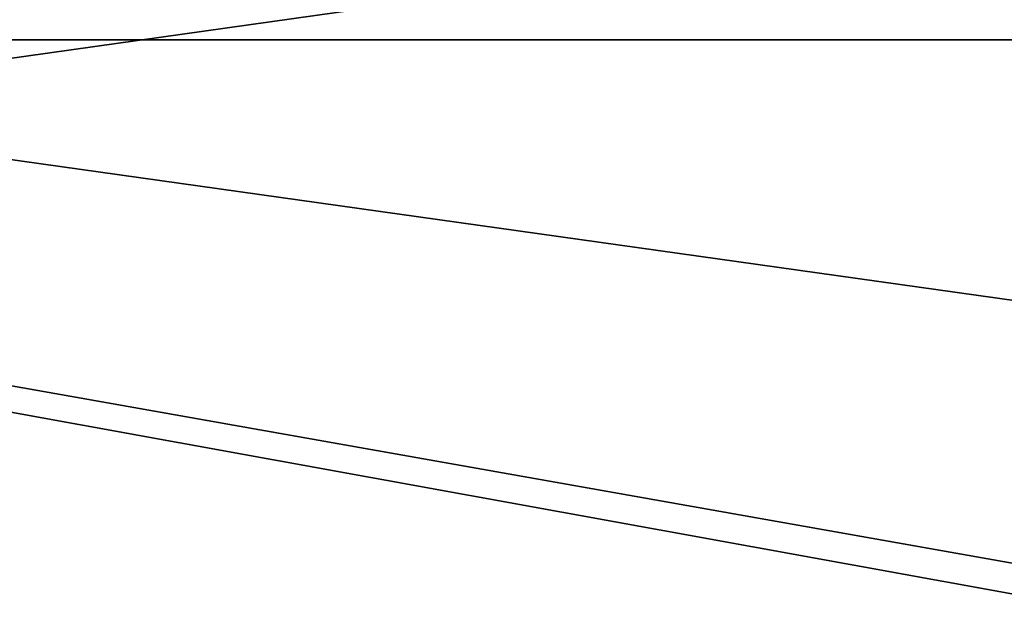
# Model space of a CAD drawing. Header units: millimetres. Extents: x -142 to 142, y -122 to 69.
# Tile 92 of 137: x 0 to 21, y 34 to 46. Entities that reach past the tile are written whole.
import ezdxf

# ---------------------------------------------------------------- set-up
doc = ezdxf.new("R2010")
doc.units = ezdxf.units.MM
doc.header["$LTSCALE"] = 65.185185
for name, color, linetype in [('1', 7, 'CONTINUOUS'), ('13', 7, 'CONTINUOUS'), ('14', 7, 'CONTINUOUS'), ('15', 7, 'CONTINUOUS'), ('3', 7, 'CONTINUOUS')]:
    doc.layers.add(name, color=color, linetype=linetype)

msp = doc.modelspace()

# ---------------------------------------------------------------- linework, layer by layer
at = {"layer": '1', "linetype": 'Continuous'}
for points in [[(134.585, 47.916, 129.548), (-76.385, 47.916, 129.548), (134.585, 0, 134.584), (134.585, 47.916, 129.548)], [(-76.385, 47.916, 129.548), (-76.385, 19, 132.587), (134.585, 0, 134.584), (-76.385, 47.916, 129.548)]]:
    msp.add_3dface(points, dxfattribs=at)
at = {"layer": '13', "linetype": 'Continuous'}
for points in [[(-74.185, 46.004, 127.537), (-74.185, 54.611, 72.512), (132.385, 62.011, 25.2), (-74.185, 46.004, 127.537)], [(132.385, 46.004, 127.537), (-74.185, 46.004, 127.537), (132.385, 62.011, 25.2), (132.385, 46.004, 127.537)]]:
    msp.add_3dface(points, dxfattribs=at)
at = {"layer": '14', "linetype": 'Continuous'}
for points in [[(134.585, 27, 23), (-132.385, 27, 23), (134.585, 64.582, 23), (134.585, 27, 23)], [(-132.385, 27, 23), (-132.385, 64.582, 23), (134.585, 64.582, 23), (-132.385, 27, 23)]]:
    msp.add_3dface(points, dxfattribs=at)
at = {"layer": '15', "linetype": 'Continuous'}
for points in [[(-132.385, 62.011, 25.2), (-77.5, 24.8, 25.2), (77.5, 23.9, 25.2), (-132.385, 62.011, 25.2)], [(132.385, 24.8, 25.2), (132.385, 62.011, 25.2), (-132.385, 62.011, 25.2), (132.385, 24.8, 25.2)], [(77.5, 24.8, 25.2), (-132.385, 62.011, 25.2), (77.5, 23.9, 25.2), (77.5, 24.8, 25.2)], [(77.5, 24.8, 25.2), (132.385, 24.8, 25.2), (-132.385, 62.011, 25.2), (77.5, 24.8, 25.2)]]:
    msp.add_3dface(points, dxfattribs=at)
at = {"layer": '3', "linetype": 'Continuous'}
for points in [[(132.385, -0.173, 132.39), (-132.385, -0.173, 132.39), (132.385, 46.004, 127.537), (132.385, -0.173, 132.39)], [(132.385, 46.004, 127.537), (-132.385, -0.173, 132.39), (-74.185, 16.8, 130.606), (132.385, 46.004, 127.537)], [(-74.185, 46.004, 127.537), (132.385, 46.004, 127.537), (-74.185, 16.8, 130.606), (-74.185, 46.004, 127.537)]]:
    msp.add_3dface(points, dxfattribs=at)

doc.saveas('drawing.dxf')
